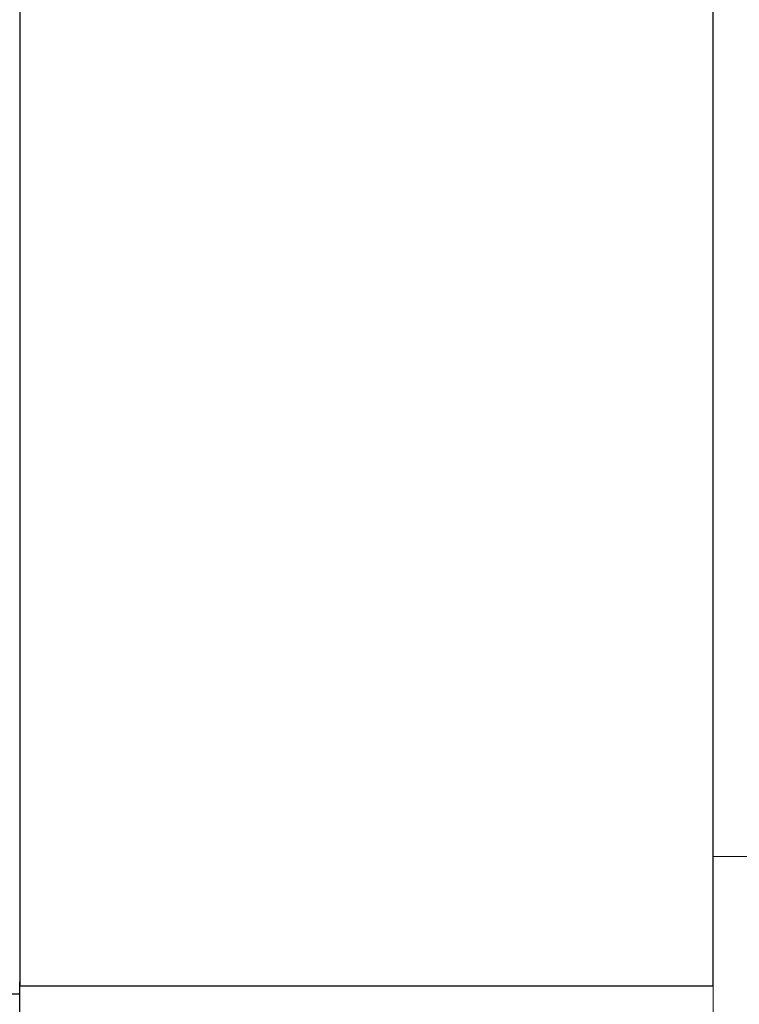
# Model space of a CAD drawing. Header units: millimetres. Extents: x 188 to 446, y 227 to 327.
# Tile 5 of 57: x 348 to 356, y 255 to 267. Entities that reach past the tile are written whole.
import ezdxf

# ---------------------------------------------------------------- set-up
doc = ezdxf.new("R2010")
doc.units = ezdxf.units.MM
doc.layers.add('2', color=7, linetype='Continuous')
doc.layers.add('OUT', color=3, linetype='Continuous')

msp = doc.modelspace()

# ---------------------------------------------------------------- linework, layer by layer
at = {"layer": '2', "color": 0, "linetype": 'Continuous'}
for p, q in [((355.889, 255.035), (355.889, 281.035)), ((347.589, 280.035), (347.589, 255.035)), ((347.589, 279.285), (347.589, 256.285)), ((347.589, 279.078), (347.589, 256.492)), ((347.589, 256.492), (347.589, 256.139)), ((347.589, 256.139), (347.589, 255.082)), ((347.589, 254.935), (347.589, 255.082)), ((347.589, 255.035), (355.889, 255.035)), ((347.589, 254.535), (347.589, 255.035)), ((347.589, 254.935), (344.889, 254.935))]:
    msp.add_line(p, q, dxfattribs=at)
at = {"layer": 'OUT', "color": 0, "linetype": 'Continuous', "lineweight": 15}
for p, q in [((355.889, 256.585), (355.889, 280.735)), ((355.889, 254.535), (355.889, 256.585)), ((391.089, 256.585), (355.889, 256.585))]:
    msp.add_line(p, q, dxfattribs=at)

doc.saveas('drawing.dxf')
